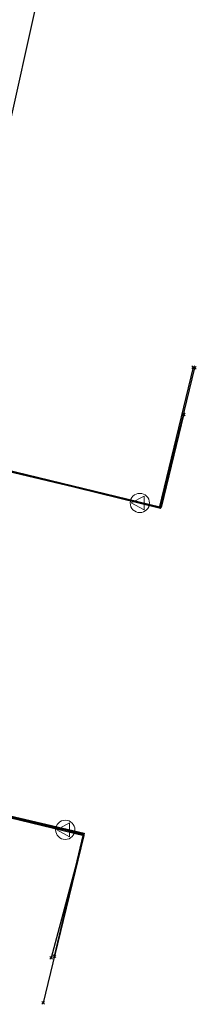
# Model space of a CAD drawing. Header units: metres. Extents: x 253430 to 254090, y 592748 to 593165.
# Tile 137 of 146: x 254020.9 to 254024.56, y 593048.32 to 593068.76. Entities that reach past the tile are written whole.
import ezdxf
from ezdxf.lldxf.tags import DXFTag

# ---------------------------------------------------------------- set-up
doc = ezdxf.new("R2010")
doc.units = ezdxf.units.M
for name, color, linetype in [('B-WE-KL-DATA-G', 90, 'KL-DATA-SO'), ('B-WE-KL-DATA_HULPSTUK-S', 90, 'Continuous'), ('B-WE-KL-DATA_KABELBED-G', 90, 'Continuous'), ('B-WE-KL-ET_LS-G', 190, 'KL-LS-SO'), ('B-WE-KL-ET_LS_HULPSTUK-S', 190, 'Continuous'), ('B-WE-KL-GAS_LD-G', 50, 'KL-GAS_LD-SO'), ('B-WE-KL-GAS_LD_HULPSTUK-S', 50, 'Continuous'), ('B-WE-KL-WATER-G', 170, 'KL-WATER-SO'), ('B-WE-KL-WATER_HULPSTUK-S', 170, 'Continuous')]:
    doc.layers.add(name, color=color, linetype=linetype)
doc.styles.add('NLCS-ISO', font='txt')
doc.styles.get("Standard").update_dxf_attribs({"font": 'simplex.shx'})
tags = doc.linetypes.add('KL-DATA-SO', pattern='A,4,-1,[101,NLCS.SHX,S=0.5,R=0,X=0,Y=0],-1,4,-1,["D",Standard,S=1,R=0,X=-0.25,Y=-0.5],-1.5', length=12.5).pattern_tags.tags
tags[18] = DXFTag(74, 10)
tags = doc.linetypes.add('KL-GAS_LD-SO', pattern='A,4,-1,[69,NLCS.SHX,S=0.5,R=0,X=0,Y=0],-1,4,-1,["L",Standard,S=1,R=0,X=0.25,Y=-0.5],-2', length=13).pattern_tags.tags
tags[18] = DXFTag(74, 10)
tags = doc.linetypes.add('KL-LS-SO', pattern='A,4,-1,[103,NLCS.SHX,S=0.75,R=0,X=0,Y=0],-1,4,-1,["L",Standard,S=1,R=0,X=0,Y=-0.5],-2', length=13).pattern_tags.tags
tags[18] = DXFTag(74, 10)
doc.linetypes.add('KL-WATER-SO', pattern='A,7,-0.5,[168,NLCS.SHX,S=0.75,R=0,X=0.75,Y=0],-2', length=9.5)

# ---------------------------------------------------------------- blocks, each defined once
blk = doc.blocks.new('SKL-WTB_HULP_OVERIG-SO')
at = {"color": 0, "linetype": 'ByBlock', "lineweight": 18}
for points in [[(-0.14, 0.14), (0.14, -0.14)], [(0.14, 0.14), (-0.14, -0.14)]]:
    blk.add_lwpolyline(points, dxfattribs=at)
at = {"color": 0, "linetype": 'ByBlock', "lineweight": 18, "style": 'NLCS-ISO', "flags": 1}
for tag, p in [('TYPE', (1.5, 0)), ('LABEL', (1.5, -1.5)), ('OMSCHRIJVING', (1.5, -3))]:
    blk.add_attdef(tag, p, '', height=1, dxfattribs=at)
blk = doc.blocks.new('SKL-WTB_HULP_VERLOOP-SO')
at = {"color": 0, "linetype": 'ByBlock', "lineweight": 18}
for points in [[(0.44, 0.72), (-0.88, 0)], [(0.44, -0.72), (-0.88, 0)], [(0.44, -0.72), (0.44, 0.72)]]:
    blk.add_lwpolyline(points, dxfattribs=at)
blk.add_circle((0, 0), 1, dxfattribs=at)
at = {"color": 0, "linetype": 'ByBlock', "lineweight": 18, "style": 'NLCS-ISO', "flags": 1}
for tag, p in [('TYPE', (1.5, 0)), ('LABEL', (1.5, -1.5)), ('OMSCHRIJVING', (1.5, -3))]:
    blk.add_attdef(tag, p, '', height=1, dxfattribs=at)

msp = doc.modelspace()

# ---------------------------------------------------------------- linework, layer by layer
at = {"layer": 'B-WE-KL-DATA-G'}
for points in [[(254009.776, 593087.418), (254010.415, 593090.047), (254020.816, 593087.591), (254012.647, 593052.573), (254017.837, 593052.886), (254022.216, 593051.849), (254021.617, 593049.319)], [(254024.299, 593060.581), (254023.828, 593058.637), (254014.584, 593060.878), (254020.816, 593087.591), (254010.415, 593090.047), (254009.776, 593087.418)]]:
    msp.add_lwpolyline(points, dxfattribs=at)
at = {"layer": 'B-WE-KL-DATA_KABELBED-G'}
for points in [[(254011.324, 593057.27), (254012.319, 593061.315), (254019.455, 593059.697), (254023.828, 593058.637), (254024.303, 593060.564)], [(254024.299, 593060.581), (254023.828, 593058.637), (254014.584, 593060.878)], [(254011.324, 593057.27), (254010.628, 593054.441), (254014.072, 593053.663), (254017.849, 593052.883), (254022.223, 593051.826), (254021.546, 593049.285)], [(254021.617, 593049.319), (254022.216, 593051.849), (254017.837, 593052.886), (254012.647, 593052.573)]]:
    msp.add_lwpolyline(points, dxfattribs=at)
at = {"layer": 'B-WE-KL-ET_LS-G'}
for points in [[(254019.99, 593063.475), (254024.187, 593082.361), (254019.915, 593083.311), (254020.082, 593084.059)], [(254012.64, 593061.254), (254018.553, 593059.919), (254023.798, 593058.628), (254024.499, 593061.547)], [(254010.673, 593053.039), (254011.718, 593054.338), (254022.236, 593051.875), (254021.382, 593048.347)]]:
    msp.add_lwpolyline(points, dxfattribs=at)
at = {"layer": 'B-WE-KL-GAS_LD-G'}
for points in [[(254021.841, 593051.942), (254011.04, 593054.508), (254012.643, 593061.134), (254002.49, 593063.695)], [(254023.388, 593058.729), (254002.49, 593063.695)], [(254023.388, 593058.729), (254023.825, 593058.621), (254024.532, 593061.537)], [(254021.841, 593051.942), (254022.228, 593051.848), (254021.382, 593048.347)]]:
    msp.add_lwpolyline(points, dxfattribs=at)
at = {"layer": 'B-WE-KL-WATER-G'}
for points in [[(254013.227, 593061.127), (254019.455, 593059.697), (254023.818, 593058.623), (254024.296, 593060.566)], [(254011.585, 593054.367), (254017.849, 593052.883), (254022.223, 593051.826), (254021.617, 593049.319)]]:
    msp.add_lwpolyline(points, dxfattribs=at)

# ---------------------------------------------------------------- block references
at = {"layer": 'B-WE-KL-DATA_HULPSTUK-S', "xscale": 0.2, "yscale": 0.2, "zscale": 0.2}
for p in [(254024.303, 593060.564), (254021.546, 593049.285)]:
    msp.add_blockref('SKL-WTB_HULP_OVERIG-SO', p, dxfattribs=at)
at = {"layer": 'B-WE-KL-ET_LS_HULPSTUK-S', "xscale": 0.2, "yscale": 0.2, "zscale": 0.2}
for p in [(254024.499, 593061.547), (254021.382, 593048.347)]:
    msp.add_blockref('SKL-WTB_HULP_OVERIG-SO', p, dxfattribs=at)
at = {"layer": 'B-WE-KL-GAS_LD_HULPSTUK-S', "xscale": 0.2, "yscale": 0.2, "zscale": 0.2}
for name, p in [('SKL-WTB_HULP_OVERIG-SO', (254024.532, 593061.537)), ('SKL-WTB_HULP_VERLOOP-SO', (254023.388, 593058.729)), ('SKL-WTB_HULP_VERLOOP-SO', (254021.841, 593051.942)), ('SKL-WTB_HULP_OVERIG-SO', (254021.382, 593048.347))]:
    msp.add_blockref(name, p, dxfattribs=at)
at = {"layer": 'B-WE-KL-WATER_HULPSTUK-S', "xscale": 0.2, "yscale": 0.2, "zscale": 0.2}
for p in [(254024.296, 593060.566), (254021.617, 593049.319)]:
    msp.add_blockref('SKL-WTB_HULP_OVERIG-SO', p, dxfattribs=at)

doc.saveas('drawing.dxf')
